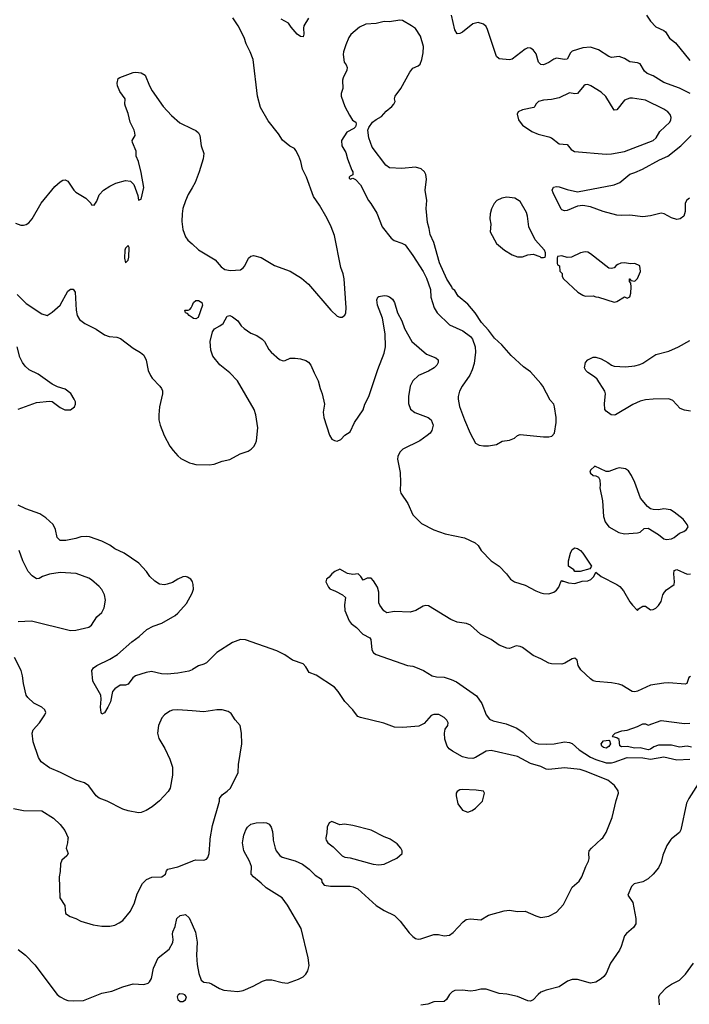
# Model space of a CAD drawing. Header units: inches. Extents: x 2001573 to 2220545, y 644482 to 846830.
# Tile 134 of 256: x 2048681 to 2053806, y 678734 to 686276. Entities that reach past the tile are written whole.
import ezdxf

# ---------------------------------------------------------------- set-up
doc = ezdxf.new("R2010")
doc.units = ezdxf.units.IN
doc.header["$MEASUREMENT"] = 0
for name, color, linetype in [('C0647', 7, 'Continuous'), ('C0648', 7, 'Continuous'), ('C0657', 7, 'Continuous'), ('C0658', 7, 'Continuous')]:
    doc.layers.add(name, color=color, linetype=linetype)

msp = doc.modelspace()

# ---------------------------------------------------------------- linework, layer by layer
at = {"layer": 'C0647', "color": 5}
for points, elevation in [([(2049049.8, 680000), (2049047.3, 679970), (2049036.3, 679930), (2049050.6, 679890), (2049040.7, 679870), (2049002.6, 679837.4), (2048992.7, 679810), (2048990.4, 679750), (2048982.4, 679710), (2048988.4, 679548.4), (2049026.8, 679490), (2049032, 679430), (2049066.4, 679406.4), (2049110, 679391.3), (2049150, 679371), (2049242.8, 679342.8), (2049310, 679331), (2049370, 679331), (2049410, 679341), (2049443.2, 679356.8), (2049470, 679376), (2049530, 679446.8), (2049558.4, 679510), (2049580.8, 679579.2), (2049622, 679658), (2049651.5, 679688.5), (2049691.6, 679708.4), (2049770, 679710.8), (2049796, 679730), (2049803.7, 679756.3), (2049815.3, 679770), (2049890, 679787), (2050000, 679831.3)], 440), ([(2048670, 679152.8), (2048726, 679110), (2048796.5, 679036.5), (2048968.9, 678808.9), (2048990, 678791.2), (2049029.5, 678770.5), (2049050, 678763.7), (2049090, 678761.3), (2049170, 678764), (2049310, 678818), (2049385.4, 678834.6), (2049470, 678867.7), (2049549.6, 678890.4), (2049630, 678886), (2049663.1, 678896.9), (2049674.6, 678905.4), (2049689.1, 678930.9), (2049705.6, 679010), (2049741.6, 679090), (2049824, 679156), (2049852.9, 679207.1), (2049856.2, 679230), (2049849.6, 679270), (2049852, 679290), (2049869.6, 679330.4), (2049884.5, 679390), (2049910, 679413), (2049950, 679422), (2049976.7, 679396.7), (2050000, 679345.7)], 420)]:
    msp.add_lwpolyline(points, dxfattribs=dict(at, elevation=elevation))
at = {"layer": 'C0647', "color": 5, "elevation": 420}
msp.add_lwpolyline([(2049907.1, 678812.9), (2049894.5, 678805.5), (2049885.1, 678790), (2049891.6, 678770), (2049910, 678755.8), (2049930, 678755.1), (2049950, 678766.7), (2049957.5, 678790), (2049945.3, 678805.4), (2049932.4, 678812.4)], close=True, dxfattribs=at)
at = {"layer": 'C0648', "color": 5}
for points, elevation in [([(2048650, 684718), (2048690, 684702), (2048710, 684702), (2048730, 684707.3), (2048750, 684720.7), (2048777, 684750), (2048845.1, 684870), (2048950, 684998.4), (2048990, 685034.9), (2049010, 685046.4), (2049030, 685050.5), (2049050, 685038), (2049094.4, 684970), (2049110, 684955.8), (2049188.2, 684910), (2049224.9, 684870), (2049230, 684858), (2049250, 684856), (2049270, 684886), (2049290, 684934.8), (2049321.2, 684970), (2049370, 685000.5), (2049417.2, 685022.8), (2049490, 685044), (2049530, 685038), (2049554.8, 685014.8), (2049584.7, 684930), (2049590, 684894), (2049610, 684902), (2049631.5, 684991.5), (2049610, 685106), (2049589, 685190), (2049573.2, 685230), (2049573.2, 685270), (2049544, 685336), (2049542, 685350), (2049564, 685390), (2049561.2, 685410), (2049556, 685430), (2049526, 685490), (2049510, 685558), (2049489.4, 685610), (2049486, 685630), (2049489, 685670), (2049446.7, 685726.7), (2049429.4, 685770), (2049426.6, 685790), (2049435.1, 685824.9), (2049446.6, 685833.4), (2049550, 685871), (2049570, 685875.2), (2049610.2, 685870.2), (2049640.4, 685850), (2049673.1, 685770), (2049696, 685730), (2049778, 685610), (2049842.7, 685542.8), (2049906.4, 685486.4), (2050000, 685441.2)], 440), ([(2050000, 684988.3), (2049970, 684936.2), (2049950, 684889.5), (2049930.2, 684830), (2049923.8, 684790), (2049920.7, 684730), (2049929.1, 684670), (2049950, 684613.4), (2049967.6, 684587.6), (2050000, 684558.4)], 440), ([(2048662, 684170), (2048730, 684102.4), (2048850, 684022.6), (2048890, 684010.4), (2048930, 684034.4), (2048989.5, 684090), (2049050, 684196.4), (2049070, 684212.2), (2049090, 684211.2), (2049106.4, 684190), (2049114.3, 684050), (2049121.7, 684010), (2049139.4, 683979.4), (2049180.5, 683950), (2049266.4, 683906.4), (2049330, 683862.6), (2049364.7, 683850), (2049423.4, 683843.4), (2049453.6, 683833.6), (2049550, 683758.7), (2049606.5, 683726.5), (2049630, 683706.4), (2049648.6, 683668.6), (2049664.2, 683590), (2049681.5, 683550), (2049694, 683530), (2049752.2, 683470), (2049766.7, 683450), (2049772.7, 683432.7), (2049772.9, 683410), (2049750.3, 683309.7), (2049744.9, 683250), (2049746.7, 683210), (2049755.3, 683170), (2049786.3, 683090), (2049830.2, 683010.2), (2049854.8, 682974.8), (2049890, 682935.3), (2049915, 682915), (2049980.5, 682880.5), (2050000, 682875.5)], 420), ([(2050000, 683993.7), (2049977.2, 684010), (2049964.5, 684024.5), (2049949.2, 684030), (2049946, 684050), (2049970, 684050.8), (2049982.7, 684057.3), (2049992.3, 684067.7), (2050000, 684084)], 420), ([(2048670, 683292.8), (2048810, 683344.9), (2048910, 683353.4), (2048930.4, 683350.4), (2048990, 683305.5), (2049027.3, 683287.3), (2049070, 683286.4), (2049099.5, 683310), (2049107, 683330), (2049107, 683350), (2049098.4, 683370), (2049071.4, 683411.4), (2049030, 683446), (2048970, 683463.7), (2048930, 683482.9), (2048821, 683561), (2048754.3, 683594.3), (2048723.1, 683623.1), (2048702.7, 683650), (2048683.1, 683690), (2048661.8, 683770)], 420), ([(2050000, 681975.2), (2049990, 681989.2), (2049965.4, 682005.4), (2049950, 682009.5), (2049930, 682007), (2049890, 681991.6), (2049850, 681966), (2049810, 681951.6), (2049790, 681946.6), (2049750, 681953.3), (2049714.5, 681974.5), (2049678, 682010), (2049652, 682050), (2049593.6, 682113.6), (2049481.2, 682190), (2049410, 682222.4), (2049370, 682251.2), (2049310, 682282.6), (2049214.6, 682314.6), (2049190, 682318.3), (2049150, 682314), (2049110, 682301.5), (2049032.9, 682287.1), (2048990, 682285.7), (2048968.3, 682310), (2048954.7, 682370), (2048935.8, 682410), (2048881.4, 682461.4), (2048834.5, 682490), (2048728.4, 682528.4), (2048670, 682557.4)], 420), ([(2048670, 681666.7), (2048770, 681672.4), (2049070, 681597.6), (2049110, 681598.7), (2049210, 681623), (2049230, 681637.3), (2049270, 681702.8), (2049310, 681736), (2049327, 681770), (2049337, 681830), (2049329.6, 681870), (2049309.5, 681910), (2049290, 681934.5), (2049230, 681985.6), (2049210, 681998.4), (2049112.5, 682032.5), (2048990, 682040.5), (2048910, 682029.7), (2048854.8, 682010), (2048830, 681994.5), (2048810, 681992), (2048775.6, 682015.6), (2048744.5, 682050), (2048705.1, 682130), (2048675.6, 682210)], 440), ([(2050000, 681296.6), (2049974.2, 681285.8), (2049890.2, 681269.8), (2049810, 681263.4), (2049765.9, 681265.9), (2049690, 681282), (2049650, 681275.8), (2049567.7, 681250), (2049546.3, 681233.7), (2049510, 681185.1), (2049490, 681179.5), (2049450, 681178), (2049408, 681150), (2049392.4, 681130), (2049374.9, 681050), (2049356, 681010), (2049330, 680967), (2049310, 680957.2), (2049303.6, 680970), (2049299.1, 681010), (2049305.3, 681070), (2049302.5, 681102.5), (2049241, 681210), (2049231.8, 681290), (2049245.6, 681310), (2049270, 681328.4), (2049370, 681376.5), (2049430, 681412.4), (2049540.4, 681510), (2049594.3, 681550), (2049654, 681606), (2049701.2, 681630), (2049770, 681654), (2049870, 681712), (2049890.6, 681729.4), (2049957.3, 681802.8), (2050000, 681882.2)], 420), ([(2050000, 680980.5), (2049890, 680989.4), (2049850, 680986), (2049830, 680979.3), (2049788.3, 680951.7), (2049770, 680928.7), (2049742.8, 680870), (2049734.8, 680810), (2049746.8, 680770), (2049792.7, 680692.7), (2049830.4, 680610.4), (2049850.5, 680550.5), (2049850.6, 680490), (2049833, 680390), (2049816.7, 680363.3), (2049750, 680292.7), (2049693.8, 680246.2), (2049650, 680218), (2049610, 680202), (2049590, 680200.9), (2049510, 680215.1), (2049470, 680229.4), (2049350, 680289.4), (2049290, 680312.7), (2049266, 680330), (2049210, 680407.3), (2049178, 680430), (2049110.9, 680450.9), (2048993.2, 680510), (2048910, 680544.7), (2048845.6, 680590), (2048824.5, 680624.5), (2048784.9, 680744.9), (2048776.9, 680810), (2048784.7, 680835.3), (2048833.2, 680890), (2048873.2, 680950), (2048881.2, 680970), (2048873.2, 680990), (2048850, 681009.4), (2048790, 681039.6), (2048743.8, 681083.8), (2048730, 681102.9), (2048709, 681190), (2048703.1, 681250), (2048692.9, 681290), (2048640.5, 681390)], 440), ([(2048633.7, 680233.7), (2048710, 680217.3), (2048850, 680214.9), (2048939.9, 680159.9), (2048990, 680111), (2049026.2, 680066.2), (2049050.6, 680010), (2049049.8, 680000)], 440)]:
    msp.add_lwpolyline(points, dxfattribs=dict(at, elevation=elevation))
at = {"layer": 'C0648', "color": 5, "elevation": 440}
msp.add_lwpolyline([(2049510, 684546), (2049490, 684526), (2049486, 684510), (2049482, 684450), (2049490, 684414), (2049510, 684434), (2049516.4, 684456.4), (2049518, 684530)], close=True, dxfattribs=at)
at = {"layer": 'C0657', "color": 5}
for points, elevation in [([(2050000, 679831.3), (2050010, 679835.3), (2050030, 679839.5), (2050090, 679838), (2050110, 679844.9), (2050121.2, 679858.8), (2050131.6, 679890), (2050137.6, 679990), (2050139.3, 680000)], 440), ([(2050000, 679345.7), (2050026.9, 679286.9), (2050038.4, 679210), (2050035.3, 679110), (2050039.2, 679039.2), (2050053, 678970), (2050070, 678918), (2050090, 678902.8), (2050130, 678898.8), (2050150, 678890.7), (2050210, 678854.8), (2050242.5, 678842.5), (2050350, 678830.7), (2050390, 678839.1), (2050467.5, 678872.5), (2050539, 678910), (2050570, 678920.4), (2050610, 678921.3), (2050690, 678900.4), (2050730, 678896.4), (2050814.8, 678925.3), (2050850, 678943.8), (2050870, 678964), (2050886.6, 678990), (2050895.1, 679030), (2050889.5, 679090), (2050835.2, 679315.2), (2050730, 679493.3), (2050690, 679548.6), (2050566.5, 679626.5), (2050530, 679662.6), (2050469.4, 679710), (2050452.7, 679730), (2050455.6, 679790), (2050440.7, 679830), (2050396.4, 679910), (2050385.6, 679970), (2050391.6, 680000)], 420), ([(2050620.4, 680000), (2050621.1, 679990), (2050635.6, 679930), (2050643.6, 679910), (2050672.7, 679872.7), (2050690, 679862), (2050790, 679833.8), (2050846.4, 679806.4), (2050897, 679770), (2050943.2, 679723.2), (2050991.2, 679691.2), (2050992.4, 679670), (2051010, 679646.9), (2051059.8, 679639.8), (2051210, 679638.8), (2051234.3, 679634.3), (2051270, 679617.9), (2051410, 679489.4), (2051470, 679452.4), (2051550, 679414), (2051594, 679370), (2051661, 679281), (2051690, 679251.9), (2051710, 679238), (2051730, 679233.1), (2051750, 679234.6), (2051850, 679267.4), (2051887.3, 679267.3), (2051930, 679258.7), (2051970, 679263.7), (2051997.4, 679282.7), (2052073.8, 679366.2), (2052097.8, 679382.2), (2052130, 679388.9), (2052210, 679381.3), (2052270, 679417.1), (2052390, 679450.4), (2052430, 679454), (2052490, 679444.9), (2052550, 679446), (2052630, 679410.5), (2052670, 679399.3), (2052730, 679408.4), (2052790, 679439.1), (2052842.3, 679497.7), (2052909.7, 679630), (2052962.6, 679677.4), (2052984, 679710), (2053013.1, 679790), (2053034, 679830), (2053038.8, 679850), (2053036.9, 679890), (2053040.5, 679910), (2053056.9, 679930), (2053133.3, 680000)], 420), ([(2051024.5, 680000), (2051026, 679990), (2051040.5, 679970), (2051080.3, 679940.3), (2051150, 679870.8), (2051170, 679862), (2051210, 679854.9), (2051386.6, 679806.6), (2051430, 679803), (2051470, 679806), (2051566.3, 679853.7), (2051608, 679890), (2051608, 679910), (2051598, 679930), (2051570, 679962), (2051517.5, 679997.5), (2051511, 680000)], 440), ([(2053669.9, 680000), (2053664.4, 679995.6), (2053634.5, 679950), (2053604, 679876), (2053590, 679821.6), (2053570, 679778.7), (2053529.9, 679730.1), (2053490, 679695.5), (2053450, 679673), (2053383.8, 679656.2), (2053363.3, 679636.7), (2053334.7, 679570), (2053373.8, 679513.8), (2053397.7, 679390), (2053396.2, 679350), (2053379.1, 679320.9), (2053324.6, 679275.4), (2053310, 679257.6), (2053284.3, 679175.7), (2053271.1, 679148.9), (2053201.6, 679050), (2053170, 678968.8), (2053152.7, 678947.3), (2053130, 678929.1), (2053090, 678903.2), (2053050, 678894.5), (2052950, 678923.8), (2052910, 678924.7), (2052874.7, 678910), (2052810, 678866.5), (2052710, 678842.3), (2052670, 678826), (2052648.2, 678810), (2052611.6, 678768.4), (2052590, 678758.8), (2052570, 678761.5), (2052490, 678792.9), (2052410.2, 678810.2), (2052350, 678817), (2052250, 678848.6), (2052210, 678850.3), (2052170, 678839.5), (2052130, 678835.3), (2052070, 678843.1), (2052010, 678839.5), (2051989.6, 678830), (2051970, 678808), (2051948.3, 678771.7), (2051930, 678755.5), (2051850, 678752.4), (2051804.2, 678735.8), (2051750, 678727.7)], 380), ([(2053577.7, 678730), (2053572.7, 678790), (2053579.8, 678810), (2053630, 678863.4), (2053670, 678889.2), (2053730, 678918.9), (2053776, 678964), (2053837.9, 679050)], 380)]:
    msp.add_lwpolyline(points, dxfattribs=dict(at, elevation=elevation))
at = {"layer": 'C0658', "color": 5}
for points, elevation in [([(2050000, 684558.4), (2050050, 684513.4), (2050176.1, 684436.1), (2050222.5, 684382.5), (2050250, 684362.8), (2050293.7, 684353.7), (2050370, 684360.5), (2050390, 684374), (2050403.7, 684390), (2050433.2, 684450), (2050450, 684464), (2050470, 684470.7), (2050530, 684454), (2050630, 684393.4), (2050750, 684350.5), (2050836.7, 684296.7), (2050890.2, 684250.2), (2051062.8, 684050), (2051110, 684006), (2051130, 683998), (2051150, 683998), (2051170, 684012), (2051177.2, 684030), (2051179.5, 684070), (2051163.5, 684290), (2051155.4, 684330), (2051138.4, 684378.4), (2051090, 684624), (2051065.1, 684690), (2051034.2, 684754.2), (2050976.1, 684856.1), (2050930, 684922), (2050876, 685070), (2050846, 685130), (2050831.8, 685190), (2050817, 685230), (2050794.8, 685274.8), (2050784, 685290), (2050747.8, 685307.8), (2050692.1, 685352.1), (2050662, 685402), (2050582.5, 685502.5), (2050523.3, 685603.3), (2050502, 685690), (2050468, 685970), (2050445.7, 686030), (2050415.3, 686090), (2050399.5, 686139.5), (2050352.8, 686230), (2050312.4, 686290)], 440), ([(2050891.8, 686288.2), (2050855.3, 686230), (2050851.8, 686210), (2050854.4, 686165.6), (2050850, 686144), (2050830, 686146), (2050805.4, 686165.4), (2050757.6, 686217.6), (2050737.2, 686250), (2050680.9, 686280.9)], 420), ([(2053811.5, 685710), (2053730, 685750.7), (2053610, 685794.7), (2053530, 685844.7), (2053484.4, 685864.4), (2053462.6, 685882.6), (2053430, 685938.3), (2053410, 685946.2), (2053350, 685952.1), (2053310, 685978.5), (2053270, 685993.3), (2053210, 685987.2), (2053190, 685992.8), (2053110, 686045.8), (2053050, 686065.3), (2052990, 686060.4), (2052910, 686034), (2052897.6, 686022.4), (2052870, 685973.6), (2052850, 685972.2), (2052790, 685981.1), (2052770, 685974.3), (2052730, 685948.2), (2052690, 685929.7), (2052670, 685931.8), (2052651.8, 685950), (2052634.2, 686014.2), (2052610, 686045.2), (2052590, 686059), (2052570, 686059.3), (2052550, 686049.4), (2052450, 685973.6), (2052430, 685968), (2052350, 685975.1), (2052330, 685995.1), (2052261.5, 686201.4), (2052250, 686222.7), (2052230, 686242), (2052190, 686254), (2052150, 686244.7), (2052070, 686181.3), (2052050, 686169.6), (2052030, 686167), (2052010, 686199), (2051985.1, 686310)], 420), ([(2053477.1, 686310), (2053510, 686264.7), (2053550, 686221.4), (2053610, 686192.9), (2053622.6, 686182.6), (2053653.8, 686133.8), (2053699.8, 686099.8), (2053810, 685964.3)], 380), ([(2050000, 685441.2), (2050027.7, 685427.8), (2050049, 685409), (2050058.7, 685390), (2050069.2, 685310), (2050090.5, 685250), (2050084.9, 685210), (2050055.3, 685110), (2050024, 685030), (2050000, 684988.3)], 440), ([(2053806, 684910), (2053787.5, 684892.5), (2053773.7, 684870), (2053773.3, 684806.7), (2053763, 684770), (2053736, 684750), (2053710, 684744.5), (2053670, 684757.6), (2053613.2, 684790), (2053590, 684793.7), (2053510, 684774.2), (2053450, 684766.3), (2053350, 684779.8), (2053284.1, 684775.9), (2053250, 684779), (2053147.2, 684807.2), (2053050, 684843.4), (2052990, 684852.9), (2052950, 684848.6), (2052870, 684815.4), (2052850, 684813), (2052830, 684818.4), (2052824.9, 684824.9), (2052763.5, 684950), (2052757.3, 684970), (2052767.5, 684992.5), (2052790, 684997.8), (2052810, 684994.5), (2052870, 684974.6), (2052950, 684958.2), (2053230, 685011.2), (2053273.5, 685030), (2053350, 685093.3), (2053390, 685105.3), (2053448.6, 685131.4), (2053577.5, 685202.5), (2053640.3, 685230), (2053742, 685310), (2053820.8, 685390)], 420), ([(2050000, 682875.5), (2050030, 682867.8), (2050130, 682865.4), (2050170, 682871.4), (2050230, 682893.6), (2050290, 682905.8), (2050369.4, 682950), (2050429, 682971), (2050453.4, 682986.6), (2050472.7, 683007.3), (2050486.6, 683030), (2050492.1, 683050), (2050504.2, 683150), (2050488.9, 683250), (2050474.4, 683290), (2050348.1, 683510), (2050289.8, 683570), (2050211.7, 683631.7), (2050158.8, 683698.8), (2050143.4, 683743.4), (2050139, 683810), (2050155.3, 683884.7), (2050171.4, 683908.6), (2050212.7, 683930), (2050238, 683950), (2050270, 684004.7), (2050290, 684011), (2050310, 684000.7), (2050349.2, 683969.2), (2050374.9, 683930), (2050398.7, 683910), (2050450, 683875.5), (2050495.9, 683855.9), (2050535.8, 683830), (2050554, 683810), (2050588.9, 683750), (2050605.7, 683730), (2050670, 683672.4), (2050696.2, 683663.8), (2050713.8, 683666.2), (2050750, 683684), (2050790, 683684), (2050830, 683677.3), (2050870, 683664.9), (2050890, 683653), (2050910, 683630.5), (2050934.3, 683570), (2050965.7, 683510), (2050980.8, 683450), (2050996.5, 683410), (2051012.6, 683330), (2051004.7, 683270), (2051007.7, 683230), (2051052.8, 683092.8), (2051070, 683063.8), (2051090, 683052.7), (2051111.6, 683048.4), (2051139.7, 683060.3), (2051170, 683093.4), (2051210, 683119.1), (2051242.4, 683190), (2051310, 683288.4), (2051323.5, 683330), (2051353.6, 683390), (2051422.4, 683597.6), (2051470, 683720.5), (2051479.8, 683770), (2051478, 683870), (2051458, 683990), (2051420.4, 684090), (2051413, 684130), (2051422, 684150), (2051430, 684156.4), (2051470, 684164.2), (2051490, 684162), (2051510, 684154), (2051534.5, 684134.5), (2051550, 684110.7), (2051573.1, 684030), (2051605.2, 683970), (2051626.7, 683910), (2051680.9, 683810), (2051794, 683714), (2051865.4, 683685.4), (2051883.8, 683670), (2051883.7, 683650), (2051873.1, 683630), (2051853.4, 683610), (2051810, 683584.1), (2051732.7, 683550), (2051690.3, 683510), (2051670.3, 683470), (2051657.3, 683390), (2051656.7, 683336.7), (2051672.3, 683292.3), (2051706.3, 683266.3), (2051808.2, 683230), (2051830, 683210.3), (2051844.4, 683170), (2051836.1, 683130), (2051822.3, 683110), (2051800.3, 683090), (2051742.6, 683050), (2051614.2, 682985.8), (2051590, 682963.6), (2051574, 682930), (2051572.7, 682910), (2051592.7, 682807.3), (2051596.5, 682730), (2051592.9, 682670), (2051597.4, 682650), (2051651.8, 682570), (2051690, 682482), (2051755.8, 682415.8), (2051850, 682367), (2051938, 682338), (2052086.1, 682306.1), (2052167.4, 682267.4), (2052188.8, 682248.8), (2052212.7, 682210), (2052288.5, 682130), (2052350, 682088.7), (2052407, 682030), (2052437.1, 681990), (2052466.8, 681970), (2052550, 681943.7), (2052630, 681902), (2052670, 681886.4), (2052690, 681880.5), (2052730, 681879.1), (2052770, 681890.5), (2052790, 681904.9), (2052807, 681930), (2052821.6, 681970), (2052830, 681979.3), (2052834.3, 681974.3), (2052844, 681976), (2052882.4, 681962.4), (2052930, 681956.4), (2052985.8, 681974.2), (2053030, 681977.6), (2053051.7, 681988.3), (2053074.4, 682010), (2053090, 682044.2), (2053130, 682011.6), (2053250.2, 681950.2), (2053273.7, 681933.7), (2053301.5, 681901.5), (2053350, 681817.1), (2053370, 681790.5), (2053410, 681751.3), (2053418, 681762), (2053450, 681783.8), (2053470, 681783.1), (2053510, 681755.5), (2053530, 681758), (2053550, 681768.2), (2053571.1, 681788.9), (2053590, 681818.8), (2053603.9, 681870), (2053614.8, 681890), (2053631.9, 681908.1), (2053689.7, 681950), (2053692.1, 681970), (2053686.4, 682030), (2053690, 682055.5), (2053710, 682063.6), (2053790, 682029.2), (2053815.3, 682030)], 420), ([(2050000, 684084), (2050012.3, 684110), (2050030, 684125.5), (2050050, 684123.8), (2050075.5, 684110), (2050079.1, 684090), (2050046, 683994), (2050030, 683985.2), (2050010, 683986.6), (2050000, 683993.7)], 420), ([(2053816, 683276), (2053770, 683283.7), (2053736.9, 683296.9), (2053679.2, 683359.3), (2053650, 683372.4), (2053528.8, 683368.8), (2053470, 683363.1), (2053430, 683353.1), (2053372.8, 683327.2), (2053241, 683250), (2053230, 683245.6), (2053207.9, 683247.9), (2053170, 683276), (2053159.5, 683290), (2053155.6, 683335.6), (2053165.1, 683410), (2053158.9, 683430), (2053101.6, 683521.6), (2053081, 683541), (2053030, 683574.5), (2053014.5, 683590), (2053003.6, 683610), (2053012, 683650), (2053030, 683670.5), (2053070, 683690.5), (2053090, 683690.4), (2053130, 683678.4), (2053183, 683650), (2053210, 683628.7), (2053230, 683621.1), (2053316.7, 683616.7), (2053390, 683625.4), (2053426.2, 683633.8), (2053450, 683645.3), (2053550, 683710.2), (2053650, 683736.9), (2053723.7, 683770), (2053810, 683818.7)], 420), ([(2053816, 681244), (2053803.3, 681236.7), (2053788, 681192), (2053774.2, 681185.8), (2053650, 681196.5), (2053610, 681193.7), (2053510, 681178), (2053410, 681131.5), (2053390, 681127.5), (2053369.6, 681130.4), (2053290, 681177.5), (2053265.6, 681185.6), (2053210, 681195.6), (2053090, 681205.2), (2053070, 681211.8), (2053050, 681225.8), (2052975.7, 681295.7), (2052955, 681330), (2052947.2, 681370), (2052930, 681384.9), (2052910, 681380.2), (2052853.1, 681346.9), (2052830, 681340.2), (2052750, 681342), (2052730, 681347.3), (2052670, 681380.8), (2052610, 681404.6), (2052530, 681466), (2052510, 681474.4), (2052481.6, 681478.4), (2052430, 681458), (2052410, 681461.3), (2052350, 681485.6), (2052288.8, 681528.8), (2052208.2, 681570), (2052130, 681639), (2052101, 681650), (2052030, 681661.8), (2051980.4, 681680.4), (2051810, 681786.4), (2051790, 681788.4), (2051770, 681783.8), (2051713.2, 681750), (2051670, 681738.7), (2051550, 681743), (2051490, 681733.4), (2051466.9, 681746.9), (2051436.3, 681790), (2051430.6, 681810), (2051430.5, 681889.5), (2051419.3, 681930), (2051390, 681978.8), (2051370, 681998.8), (2051341.2, 681998.8), (2051310, 681982), (2051292, 682010), (2051272, 682030), (2051230, 682027.3), (2051190, 682034.9), (2051130, 682066.8), (2051092.1, 682047.9), (2051068.7, 682030), (2051050, 682004.7), (2051030, 681991.3), (2051025.2, 681970), (2051044, 681930), (2051055.5, 681915.5), (2051098.9, 681898.9), (2051151.5, 681871.4), (2051174, 681850), (2051167.5, 681792.5), (2051169.9, 681750), (2051202.7, 681670), (2051218.9, 681650), (2051259.8, 681619.8), (2051307.3, 681570), (2051360.8, 681540.8), (2051368.6, 681528.6), (2051375.2, 681450), (2051390, 681425.2), (2051410, 681414.1), (2051649.9, 681329.8), (2051690, 681324.5), (2051710, 681317.1), (2051770.4, 681290.4), (2051837.6, 681250), (2051870, 681241.6), (2051930, 681239), (2051983, 681223), (2052023.6, 681203.6), (2052176.7, 681096.7), (2052217.9, 681037.9), (2052250, 680951.2), (2052277.8, 680917.8), (2052304.4, 680904.4), (2052403.3, 680883.2), (2052485, 680850), (2052535.1, 680815.1), (2052603.9, 680750), (2052630, 680734.1), (2052650, 680727.9), (2052710, 680725.4), (2052770.8, 680730), (2052850, 680743.2), (2052890, 680739.4), (2052910, 680730.3), (2052962.8, 680682.8), (2053050, 680627.1), (2053090, 680608.8), (2053170, 680583.1), (2053210, 680582.5), (2053230, 680587.4), (2053330, 680624.3), (2053450, 680622.2), (2053510, 680612.7), (2053610, 680629.9), (2053710, 680606.2), (2053810, 680611.6)], 380), ([(2050000, 681882.2), (2050004.2, 681890), (2050010, 681914), (2050009.6, 681949.6), (2050003.7, 681970), (2050000, 681975.2)], 420), ([(2053133.3, 680000), (2053144.2, 680010), (2053169.7, 680050), (2053214.7, 680165.3), (2053246.1, 680293.9), (2053264.7, 680350), (2053262.4, 680370), (2053234, 680410), (2053181.3, 680450), (2053010, 680520.7), (2052970, 680532.2), (2052850, 680543.9), (2052730, 680531.1), (2052710, 680535.7), (2052670, 680555), (2052590, 680578), (2052490, 680631.9), (2052290, 680677.3), (2052250, 680672.3), (2052170, 680625), (2052150, 680617.7), (2052110, 680618.2), (2052069.9, 680629.9), (2051992.3, 680672.3), (2051967.6, 680690), (2051951.3, 680710), (2051935.3, 680764.7), (2051931.5, 680810), (2051938.4, 680841.6), (2051957.2, 680870), (2051961.2, 680890), (2051949.3, 680910), (2051929.4, 680930), (2051890, 680952.6), (2051850, 680954.3), (2051830, 680945.1), (2051775.6, 680884.4), (2051734.6, 680865.4), (2051612.9, 680852.9), (2051550, 680856.9), (2051468.5, 680888.5), (2051289, 680930), (2051270, 680938.4), (2051258.4, 680950), (2051229.8, 680989.8), (2051170, 681054), (2051118.3, 681130), (2051090, 681162.6), (2050950, 681255.1), (2050895.2, 681275.2), (2050870, 681319.3), (2050850, 681340.9), (2050770, 681369.5), (2050709.7, 681409.6), (2050650, 681440.9), (2050410, 681525.4), (2050370, 681528.3), (2050310, 681506), (2050190, 681429.7), (2050110, 681349.6), (2050090, 681338.7), (2050050, 681327.6), (2050002.4, 681297.6), (2050000, 681296.6)], 420), ([(2050139.3, 680000), (2050156.6, 680103.4), (2050209, 680289), (2050209.5, 680310.5), (2050230, 680338), (2050270, 680366), (2050293.2, 680390), (2050351.8, 680510), (2050356.2, 680570), (2050380.7, 680730), (2050379.3, 680810), (2050369, 680870), (2050330, 680914), (2050300.1, 680960.1), (2050276.9, 680976.9), (2050230, 680989.6), (2050189.6, 680989.6), (2050090, 680973.3), (2050000, 680980.5)], 440), ([(2053822.4, 680702.4), (2053790, 680710.6), (2053730, 680702.3), (2053670, 680718), (2053570, 680718), (2053534.1, 680705.9), (2053510, 680688.2), (2053490, 680684), (2053430, 680698.5), (2053390, 680694.7), (2053330, 680708.3), (2053287.2, 680707.2), (2053274.6, 680714.6), (2053270, 680762), (2053250, 680775.3), (2053222, 680782), (2053218, 680790), (2053238, 680810), (2053290, 680828), (2053330, 680832.7), (2053410, 680862), (2053450, 680882.8), (2053470, 680881), (2053490, 680871.3), (2053590, 680907.7), (2053770, 680884), (2053810, 680887.2)], 360), ([(2053891.6, 680450), (2053801.2, 680310), (2053784.8, 680275.3), (2053741.6, 680070), (2053730, 680049.1), (2053669.9, 680000)], 380), ([(2050391.6, 680000), (2050397.6, 680030), (2050411.5, 680070), (2050423.5, 680090), (2050450, 680113.8), (2050490, 680124.4), (2050550, 680125.7), (2050570, 680123.1), (2050590, 680113.4), (2050606, 680090), (2050616.5, 680056.5), (2050620.4, 680000)], 420), ([(2051511, 680000), (2051470, 680016), (2051370, 680066.6), (2051230, 680103.7), (2051167.1, 680112.9), (2051130, 680109.3), (2051070, 680134), (2051050, 680124), (2051033.4, 680090), (2051032.8, 680047.2), (2051023, 680010), (2051024.5, 680000)], 440)]:
    msp.add_lwpolyline(points, dxfattribs=dict(at, elevation=elevation))
for points, elevation in [([(2051590, 686273.1), (2051510, 686258.9), (2051470, 686262.4), (2051410, 686246.6), (2051330, 686242), (2051281.7, 686218.3), (2051216.4, 686163.6), (2051200.7, 686139.3), (2051177.3, 686082.7), (2051159.3, 686030), (2051157.1, 686010), (2051165.5, 685950), (2051180.5, 685930), (2051186.7, 685910), (2051183.6, 685890), (2051156.1, 685830), (2051152.2, 685812.2), (2051154.9, 685750), (2051142, 685710), (2051141.3, 685690), (2051170, 685612.2), (2051204.3, 685544.3), (2051227.2, 685507.2), (2051254, 685490), (2051255.5, 685475.5), (2051250, 685455.3), (2051238, 685442), (2051184.9, 685415.1), (2051144.9, 685350), (2051147.3, 685310), (2051177.5, 685257.5), (2051190.8, 685210), (2051222.8, 685122.8), (2051231.3, 685110), (2051231.6, 685088.4), (2051210, 685078), (2051202, 685070), (2051202, 685062), (2051210, 685054), (2051230, 685062), (2051250, 685052), (2051290.4, 685010.4), (2051350.3, 684890.4), (2051369, 684869), (2051414.7, 684794.7), (2051455.3, 684690), (2051523.4, 684603.4), (2051545.7, 684585.7), (2051605.3, 684565.3), (2051630.3, 684550.3), (2051690.8, 684470), (2051768.1, 684348.1), (2051795.5, 684295.5), (2051826, 684210), (2051827.3, 684150), (2051854, 684070), (2051877.3, 684030), (2051970, 683939.3), (2052072.8, 683892.8), (2052130.3, 683850.3), (2052146.4, 683830), (2052165.7, 683770), (2052170.3, 683730.3), (2052158.2, 683641.8), (2052145.1, 683594.9), (2052125.9, 683554.1), (2052068, 683470), (2052047.7, 683430), (2052036.3, 683390), (2052035.5, 683370), (2052045.8, 683314.2), (2052084.4, 683210), (2052128, 683110), (2052170, 683031.3), (2052198, 683018), (2052230, 683010.7), (2052270, 683010.7), (2052330, 683022.8), (2052372.9, 683047.1), (2052430, 683054.8), (2052468, 683070), (2052490, 683090.8), (2052510, 683098.8), (2052690, 683080.7), (2052730, 683081), (2052753.6, 683086.4), (2052774, 683110), (2052788, 683190), (2052788, 683230), (2052775.3, 683310), (2052768.7, 683330), (2052740.9, 683360.9), (2052684.5, 683470), (2052670, 683489.3), (2052590, 683578), (2052537.1, 683617.1), (2052442.4, 683702.4), (2052370, 683785.1), (2052316.1, 683836.1), (2052270, 683897.2), (2052216.6, 683956.6), (2052166.6, 684030), (2052110, 684097), (2052037.2, 684157.2), (2052010, 684202), (2051993.6, 684213.6), (2051988, 684230), (2051949.1, 684289.1), (2051894.7, 684414.7), (2051849.7, 684570), (2051823.1, 684630), (2051815.8, 684675.8), (2051801.2, 684721.2), (2051791.1, 684830), (2051798, 684890), (2051785.1, 684970), (2051794, 685054), (2051789.4, 685090), (2051778, 685110), (2051752.6, 685132.6), (2051710, 685145.4), (2051604.5, 685135.5), (2051510, 685141), (2051482.3, 685162.3), (2051379.2, 685299.2), (2051352.8, 685370), (2051346.6, 685430), (2051353.2, 685450), (2051381.2, 685490), (2051408, 685512), (2051450, 685535.5), (2051485.9, 685574.1), (2051529.3, 685610), (2051545.2, 685630), (2051555.3, 685650), (2051549.2, 685670), (2051555.1, 685690), (2051596.9, 685750), (2051666.5, 685873.5), (2051690, 685904), (2051730, 685922), (2051745.1, 685934.9), (2051759.5, 685970), (2051770, 686022), (2051771.2, 686070), (2051748.6, 686148.6), (2051710, 686207.3), (2051679.5, 686230), (2051610, 686269.6)], 440), ([(2053030, 685778.3), (2053010, 685777.7), (2052998.4, 685770), (2052950, 685711.2), (2052930, 685708.3), (2052890, 685714.7), (2052810, 685678), (2052750, 685663.5), (2052690, 685658.9), (2052651.3, 685650), (2052630.8, 685630), (2052624.7, 685610), (2052615.9, 685604.1), (2052530, 685586.6), (2052496, 685570), (2052487.3, 685552.7), (2052497.3, 685510), (2052510.6, 685490), (2052530, 685467.7), (2052599.9, 685419.9), (2052650, 685398), (2052730, 685379.3), (2052750, 685370.4), (2052810, 685324.4), (2052870, 685320.4), (2052902.6, 685282.6), (2052927.1, 685267.1), (2053170, 685246.5), (2053210, 685247.8), (2053310, 685267.4), (2053529.8, 685350.2), (2053551.2, 685370), (2053580.8, 685419.2), (2053655.8, 685490), (2053665.1, 685510), (2053666.2, 685526.2), (2053659.7, 685550), (2053640.7, 685570), (2053610, 685589.7), (2053470, 685659.1), (2053370, 685675.8), (2053350, 685675.4), (2053310, 685658.3), (2053250, 685586.3), (2053230, 685583.6), (2053167.9, 685687.9), (2053130, 685720.5), (2053052.3, 685770)], 440), ([(2052410, 684917.6), (2052370.8, 684910), (2052333.4, 684890), (2052311.8, 684868.2), (2052291.7, 684828.3), (2052282, 684790), (2052278.7, 684750), (2052287.2, 684710), (2052282.4, 684650), (2052330, 684560.5), (2052390.7, 684510), (2052450, 684475.5), (2052490, 684459.1), (2052530, 684458.8), (2052570, 684474), (2052610, 684481), (2052662, 684462), (2052670, 684454), (2052690, 684454), (2052702, 684458), (2052706, 684470), (2052706, 684490), (2052698, 684510), (2052626, 684590), (2052578, 684690), (2052568.2, 684770), (2052558.7, 684798.7), (2052510, 684883.7), (2052470, 684908.3)], 440), ([(2053010, 684499), (2052974, 684490), (2052903.6, 684456.4), (2052870, 684455.3), (2052830, 684468), (2052798, 684462), (2052794, 684450), (2052794, 684410), (2052798, 684398), (2052811.6, 684391.6), (2052814, 684350), (2052831.6, 684331.6), (2052832, 684310), (2052842, 684290), (2052952, 684190), (2052990, 684164.7), (2053010, 684158), (2053070, 684162), (2053090, 684152), (2053111.1, 684151.1), (2053230, 684111.3), (2053250, 684118), (2053310, 684154), (2053330, 684142), (2053350, 684154), (2053358, 684182), (2053362, 684230), (2053358, 684258), (2053348, 684270), (2053348, 684292), (2053352, 684292), (2053358, 684278), (2053390, 684274), (2053410, 684294), (2053433.2, 684346.8), (2053428, 684390), (2053390, 684408.7), (2053355.3, 684404.7), (2053310, 684413.6), (2053282, 684410), (2053258.8, 684401.2), (2053246.2, 684393.8), (2053230, 684374), (2053210, 684369), (2053190, 684373.2), (2053050, 684482), (2053030, 684494)], 440), ([(2053083.6, 682856.4), (2053050, 682826), (2053044.7, 682810), (2053050, 682802), (2053070, 682784.7), (2053090, 682782), (2053110, 682772), (2053122, 682750), (2053124.7, 682710), (2053121, 682690), (2053140.7, 682590), (2053148, 682470), (2053162, 682430), (2053190, 682390.7), (2053267.1, 682347.1), (2053310, 682338.8), (2053410, 682346), (2053429.2, 682350.8), (2053460.9, 682379.1), (2053490, 682382), (2053570, 682332.2), (2053610, 682299.5), (2053630, 682294), (2053670, 682299.5), (2053690, 682310.4), (2053730, 682343.8), (2053763.9, 682356.1), (2053785.2, 682370), (2053796, 682390), (2053789.3, 682410), (2053759.3, 682450), (2053690, 682504.5), (2053660.8, 682520.8), (2053610.4, 682529.6), (2053570, 682522.7), (2053530, 682523.7), (2053509.5, 682529.5), (2053486.8, 682546.8), (2053433.2, 682610), (2053389.2, 682730), (2053364, 682784), (2053340.4, 682820.4), (2053316.4, 682836.4), (2053270, 682842), (2053250, 682839), (2053190, 682814), (2053170, 682814)], 440), ([(2052970, 682049.4), (2052930, 682049.7), (2052922.3, 682062.3), (2052881.6, 682090), (2052881.4, 682130), (2052895.9, 682190), (2052910, 682218.4), (2052928.9, 682231.2), (2052950, 682226.4), (2052973.2, 682210), (2052991.1, 682190), (2053056.5, 682090), (2053044.6, 682070)], 420), ([(2053170, 680696), (2053150, 680700.9), (2053137.2, 680710), (2053132.3, 680730), (2053148.3, 680751.7), (2053190, 680758), (2053195.3, 680755.3), (2053202, 680730), (2053190, 680709)], 360), ([(2052070, 680379.6), (2052050, 680376.2), (2052030, 680364), (2052022, 680350), (2052020.5, 680330), (2052034, 680270), (2052070, 680221), (2052110, 680206), (2052142.7, 680217.3), (2052170, 680236), (2052222, 680290), (2052238, 680350), (2052230, 680366), (2052174.8, 680374.8)], 440)]:
    msp.add_lwpolyline(points, close=True, dxfattribs=dict(at, elevation=elevation))

doc.saveas('drawing.dxf')
